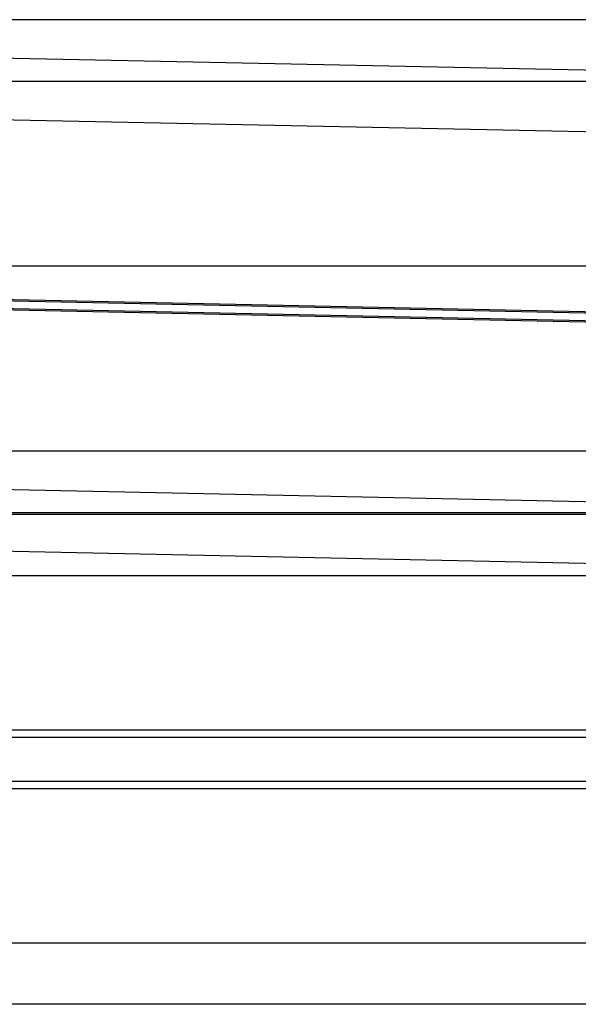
# Model space of a CAD drawing. Header units: millimetres. Extents: x -653 to -103, y 0 to 350.
# Tile 56 of 112: x -510 to -492, y 318 to 350. Entities that reach past the tile are written whole.
import ezdxf

# ---------------------------------------------------------------- set-up
doc = ezdxf.new("R2010")
doc.units = ezdxf.units.MM
doc.layers.add('Level Side Table Ferm Living', color=7, linetype='Continuous', true_color=0x000000)

msp = doc.modelspace()

# ---------------------------------------------------------------- linework, layer by layer
at = {"layer": 'Level Side Table Ferm Living'}
for p, q in [((-148.937, 350, 440), (-531.937, 350, 440)), ((-531.779, 349.205, 7.833), (-223.732, 342.787, 7.833)), ((-148.937, 348, 440), (-531.937, 348, 440)), ((-531.821, 347.206, 7.875), (-223.774, 340.788, 7.875)), ((-148.937, 342, 448), (-531.937, 342, 448)), ((-148.937, 342, 432), (-531.937, 342, 432)), ((-148.937, 342, 434), (-531.937, 342, 434)), ((-148.937, 342, 446), (-531.937, 342, 446)), ((-531.943, 341.333, 13.999), (-223.896, 334.916, 13.999)), ((-531.942, 341.375, 15.998), (-223.895, 334.957, 15.998)), ((-515.879, 340.707, 0.002), (-240.399, 334.968, 0.002)), ((-515.852, 340.748, 2.001), (-240.396, 335.01, 2.001)), ((-148.937, 336, 440), (-531.937, 336, 440)), ((-532.071, 335.211, 8.125), (-224.024, 328.793, 8.125)), ((-223.937, 334, 223), (-606.937, 334, 223)), ((-223.937, 334, 225), (-606.937, 334, 225)), ((-223.937, 334, 224), (-606.937, 334, 224)), ((-223.937, 333.944, 215.949), (-606.937, 333.944, 215.949)), ((-148.937, 334, 440), (-531.937, 334, 440)), ((-532.112, 333.212, 8.167), (-224.065, 326.794, 8.167)), ((-223.937, 331.958, 215.712), (-606.937, 331.958, 215.712)), ((-223.937, 326.949, 207.056), (-606.937, 326.949, 207.056)), ((-223.937, 326.712, 209.042), (-606.937, 326.712, 209.042)), ((-223.937, 325.288, 220.958), (-606.937, 325.288, 220.958)), ((-223.937, 325.051, 222.943), (-606.937, 325.051, 222.944)), ((-223.937, 320.042, 214.288), (-606.937, 320.042, 214.288)), ((-223.937, 318.056, 214.051), (-606.937, 318.056, 214.051))]:
    msp.add_line(p, q, dxfattribs=at)

doc.saveas('drawing.dxf')
